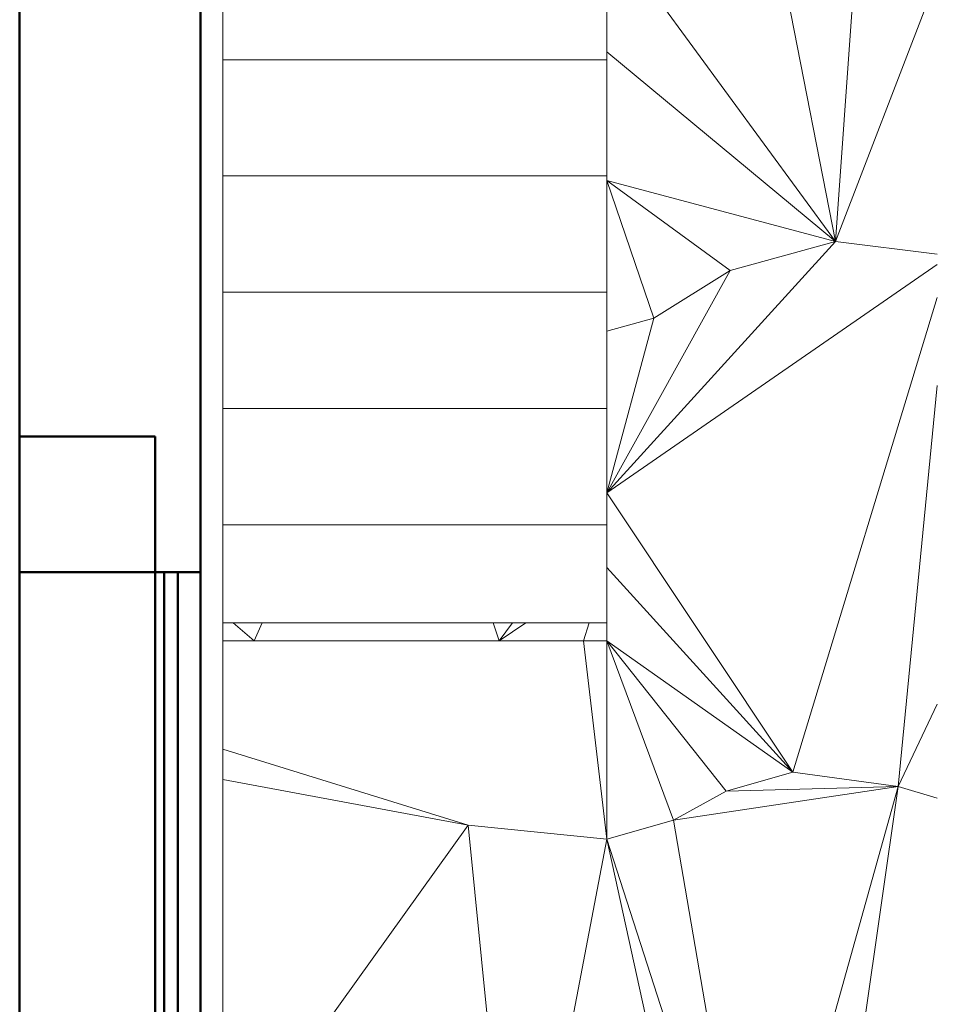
# Model space of a CAD drawing. Header units: millimetres. Extents: x 24644 to 52152, y 2709 to 38988.
# Tile 59 of 93: x 40303 to 42335, y 32711 to 34890. Entities that reach past the tile are written whole.
import ezdxf

# ---------------------------------------------------------------- set-up
doc = ezdxf.new("R2010")
doc.units = ezdxf.units.MM
for name, color, linetype, lineweight in [('A-COLS-____-MCUT', 52, 'Continuous', 50), ('A-COLS-____-OTLN', 52, 'Continuous', 20), ('A-GENM-____-MCUT', 13, 'Continuous', 50), ('A-GENM-____-OTLN', 13, 'Continuous', 20), ('A-PART-____-MCUT', 2, 'Continuous', 50), ('A-PART-____-OTLN', 2, 'Continuous', 20), ('A-WALL-____-MCUT', 113, 'Continuous', 50), ('A-WALL-____-OTLN', 113, 'Continuous', 20), ('L-SITE-____-OTLN', 91, 'Continuous', 20), ('S-STRS-____-OTLN', 31, 'Continuous', 20)]:
    doc.layers.add(name, color=color, linetype=linetype, lineweight=lineweight)

# ---------------------------------------------------------------- blocks, each defined once
blk = doc.blocks.new('Family - Site-608699-В_Этаж 01_Вентиляция')
at = {"layer": 'L-SITE-____-OTLN', "color": 9}
for p, q in [((42108.9, 34398.8), (41898.3, 35476.9)), ((42108.9, 34398.8), (42185.2, 35473.6)), ((42108.9, 34398.8), (41603.2, 35090.1)), ((42334.5, 34984.1), (42108.9, 34398.8)), ((42108.9, 34398.8), (41603.2, 34818.7)), ((41603.2, 34727.3), (41603.2, 34801.1)), ((41603.2, 34533.8), (41603.2, 34544)), ((41707.2, 34229.2), (41603.2, 34533.8)), ((41603.2, 34533.8), (42108.9, 34398.8)), ((41876.3, 34335.1), (41603.2, 34533.8)), ((42108.9, 34398.8), (41603.2, 33843.3)), ((41876.3, 34335.1), (42108.9, 34398.8)), ((42334.5, 34370.9), (42108.9, 34398.8)), ((42334.5, 34348), (41603.2, 33843.3)), ((41603.2, 33843.3), (41876.3, 34335.1)), ((41876.3, 34335.1), (41707.2, 34229.2)), ((41603.2, 34200.7), (41603.2, 34286.8)), ((42014.9, 33225), (42334.5, 34274.9)), ((41707.2, 34229.2), (41603.2, 34200.7)), ((41603.2, 33843.3), (41707.2, 34229.2)), ((42247.6, 33193.5), (42334.5, 34080.4)), ((41603.2, 33843.3), (41603.2, 34029.7)), ((42014.9, 33225), (41603.2, 33843.3)), ((41603.2, 33678), (41603.2, 33772.5)), ((42014.9, 33225), (41603.2, 33678)), ((40775.6, 33555.4), (40753.2, 33555.4)), ((40822.2, 33515.4), (40775.6, 33555.4)), ((40775.6, 33555.4), (40839.7, 33555.4)), ((40839.7, 33555.4), (40822.2, 33515.4)), ((40839.7, 33555.4), (41351, 33555.4)), ((41351, 33555.4), (41391.7, 33555.4)), ((41364.8, 33515.4), (41351, 33555.4)), ((41423.5, 33555.4), (41364.8, 33515.4)), ((41393.9, 33555.4), (41364.8, 33515.4)), ((41551.1, 33515.4), (41563.9, 33555.4)), ((41603.2, 33515.4), (41603.2, 33555.4)), ((40822.2, 33515.4), (40753.2, 33515.4)), ((41364.8, 33515.4), (40822.2, 33515.4)), ((41551.1, 33515.4), (41364.8, 33515.4)), ((41602.7, 33076.5), (41551.1, 33515.4)), ((41603.2, 33515.4), (41551.1, 33515.4)), ((41602.7, 33076.5), (41603.2, 33515.4)), ((41750.7, 33119), (41603.2, 33515.4)), ((41603.2, 33515.4), (42014.9, 33225)), ((41866.9, 33182.6), (41603.2, 33515.4)), ((42247.6, 33193.5), (42334.5, 33375.1)), ((41296, 33107.9), (40753.2, 33275.8)), ((41866.9, 33182.6), (42014.9, 33225)), ((42247.6, 33193.5), (42014.9, 33225)), ((41296, 33107.9), (40753.2, 33208.5)), ((41750.7, 33119), (42247.6, 33193.5)), ((41750.7, 33119), (41866.9, 33182.6)), ((42247.6, 33193.5), (41866.9, 33182.6)), ((41931.6, 32061.8), (42247.6, 33193.5)), ((42079.6, 32019.6), (42247.6, 33193.5)), ((42334.5, 33167.3), (42247.6, 33193.5)), ((41602.7, 33076.5), (41750.7, 33119)), ((41931.6, 32061.8), (41750.7, 33119)), ((40753.2, 32351.4), (41296, 33107.9)), ((41296, 33107.9), (41602.7, 33076.5)), ((41402.9, 32029.5), (41296, 33107.9)), ((41402.9, 32029.5), (41602.7, 33076.5)), ((41836.4, 32019.4), (41602.7, 33076.5)), ((41931.6, 32061.8), (41602.7, 33076.5))]:
    blk.add_line(p, q, dxfattribs=at)
blk = doc.blocks.new('Прямая форма - Masonry Block - Structural-608966-В_Этаж 01_Вентиляция')
at = {"layer": 'A-WALL-____-MCUT', "color": 253}
for p, q in [((1000, -100), (0, -100)), ((0, -100), (0, -400)), ((0, -400), (1000, -400))]:
    blk.add_line(p, q, dxfattribs=at)
blk = doc.blocks.new('Прямая форма - Gypsum Plasterboard - Waterproof-608967-В_Этаж 01_Вентиляция')
at = {"layer": 'A-WALL-____-MCUT', "color": 253}
for p, q in [((1000, 0), (0, 0)), ((0, 0), (0, -50)), ((0, -50), (1000, -50))]:
    blk.add_line(p, q, dxfattribs=at)
blk = doc.blocks.new('Прямая форма - Concrete - Structural-608968-В_Этаж 01_Вентиляция')
at = {"layer": 'A-WALL-____-MCUT', "color": 253}
for p, q in [((1000, -80), (0, -80)), ((0, -80), (0, -100)), ((0, -100), (1000, -100))]:
    blk.add_line(p, q, dxfattribs=at)
blk = doc.blocks.new('Прямая форма - Insulation - Thermal Break-608969-В_Этаж 01_Вентиляция')
at = {"layer": 'A-WALL-____-MCUT', "color": 253}
for p, q in [((1000, -50), (0, -50)), ((0, -50), (0, -80)), ((0, -80), (1000, -80))]:
    blk.add_line(p, q, dxfattribs=at)
blk = doc.blocks.new('Прямая форма - SW - 007-608970-В_Этаж 01_Вентиляция')
for name in ['Прямая форма - Gypsum Plasterboard - Waterproof-608967-В_Этаж 01_Вентиляция', 'Прямая форма - Insulation - Thermal Break-608969-В_Этаж 01_Вентиляция', 'Прямая форма - Concrete - Structural-608968-В_Этаж 01_Вентиляция', 'Прямая форма - Masonry Block - Structural-608966-В_Этаж 01_Вентиляция']:
    blk.add_blockref(name, (0, 0))
blk = doc.blocks.new('Family - Masonry Block - Structural-608972-В_Этаж 01_Вентиляция')
at = {"layer": 'A-PART-____-MCUT', "color": 253}
for p, q in [((1000, -100), (0, -100)), ((0, -100), (0, -400)), ((0, -400), (1000, -400))]:
    blk.add_line(p, q, dxfattribs=at)
blk = doc.blocks.new('Family - Gypsum Plasterboard - Waterproof-608974-В_Этаж 01_Вентиляция')
at = {"layer": 'A-PART-____-MCUT', "color": 253}
for p, q in [((1000, 0), (0, 0)), ((0, 0), (0, -50)), ((0, -50), (1000, -50))]:
    blk.add_line(p, q, dxfattribs=at)
blk = doc.blocks.new('Family - Concrete - Structural-608976-В_Этаж 01_Вентиляция')
at = {"layer": 'A-PART-____-MCUT', "color": 253}
for p, q in [((1000, -80), (0, -80)), ((0, -80), (0, -100)), ((0, -100), (1000, -100))]:
    blk.add_line(p, q, dxfattribs=at)
blk = doc.blocks.new('Family - Insulation - Thermal Break-608978-В_Этаж 01_Вентиляция')
at = {"layer": 'A-PART-____-MCUT', "color": 253}
for p, q in [((1000, -50), (0, -50)), ((0, -50), (0, -80)), ((0, -80), (1000, -80))]:
    blk.add_line(p, q, dxfattribs=at)
blk = doc.blocks.new('Прямая форма - V line-609324-В_Этаж 01_Вентиляция')
at = {"layer": 'A-WALL-____-MCUT', "color": 253}
for p, q in [((4619.9, 0), (3619.9, 0)), ((4919.9, 0), (4619.9, 0)), ((4919.9, -100), (4919.9, 0)), ((4619.9, -200), (4619.9, -100)), ((4619.9, -100), (4919.9, -100)), ((4619.9, -400), (4619.9, -200)), ((3619.9, -400), (4619.9, -400))]:
    blk.add_line(p, q, dxfattribs=at)
blk = doc.blocks.new('Прямая форма - SW - 003-609325-В_Этаж 01_Вентиляция')
blk.add_blockref('Прямая форма - V line-609324-В_Этаж 01_Вентиляция', (0, 0))
blk = doc.blocks.new('Прямая форма - V line-609701-В_Этаж 01_Вентиляция')
at = {"layer": 'A-COLS-____-MCUT', "color": 253}
for p, q in [((150, 150), (-150, 150)), ((-150, 150), (-150, -150)), ((150, -150), (150, 150)), ((-150, -150), (150, -150))]:
    blk.add_line(p, q, dxfattribs=at)
blk = doc.blocks.new('Прямая форма - CRE - 001-609702-В_Этаж 01_Вентиляция')
blk.add_blockref('Прямая форма - V line-609701-В_Этаж 01_Вентиляция', (0, 0))
blk = doc.blocks.new('Family - V line-609722-В_Этаж 01_Вентиляция')
at = {"layer": 'S-STRS-____-OTLN', "color": 9}
for p, q in [((-688.5, -40), (-900, -40)), ((-900, -40), (-900, -162.6)), ((-900, -257.1), (-50, -257.1)), ((-900, -327.9), (-900, -257.1)), ((-900, -685.3), (-900, -514.3)), ((-900, -514.3), (-50, -514.3)), ((-900, -1018.4), (-900, -771.4)), ((-900, -771.4), (-50, -771.4)), ((-900, -1212), (-900, -1028.6)), ((-900, -1028.6), (-50, -1028.6)), ((-900, -1397.1), (-900, -1285.7)), ((-900, -1285.7), (-50, -1285.7)), ((-900, -1800), (-900, -1542.9)), ((-900, -1542.9), (0, -1542.9)), ((0, -1542.9), (0, -1800)), ((-900, -1800), (0, -1800))]:
    blk.add_line(p, q, dxfattribs=at)
blk = doc.blocks.new('Family - Concrete - Structural-609723-В_Этаж 01_Вентиляция')
blk.add_blockref('Family - V line-609722-В_Этаж 01_Вентиляция', (0, 0))
blk = doc.blocks.new('Family - STAIR - 001-609724-В_Этаж 01_Вентиляция')
blk.add_blockref('Family - Concrete - Structural-609723-В_Этаж 01_Вентиляция', (0, 0))
blk = doc.blocks.new('Family - V line-609726-В_Этаж 01_Вентиляция')
at = {"layer": 'A-PART-____-OTLN', "color": 9}
for p, q in [((-688.5, -40), (-900, -40)), ((-900, -40), (-900, -162.6)), ((-900, -257.1), (-50, -257.1)), ((-900, -327.9), (-900, -257.1)), ((-900, -685.3), (-900, -514.3)), ((-900, -514.3), (-50, -514.3)), ((-900, -1018.4), (-900, -771.4)), ((-900, -771.4), (-50, -771.4)), ((-900, -1212), (-900, -1028.6)), ((-900, -1028.6), (-50, -1028.6)), ((-900, -1397.1), (-900, -1285.7)), ((-900, -1285.7), (-50, -1285.7)), ((-900, -1800), (-900, -1542.9)), ((-900, -1542.9), (0, -1542.9)), ((0, -1542.9), (0, -1800)), ((-900, -1800), (0, -1800))]:
    blk.add_line(p, q, dxfattribs=at)
blk = doc.blocks.new('Family - Concrete - Structural-609727-В_Этаж 01_Вентиляция')
blk.add_blockref('Family - V line-609726-В_Этаж 01_Вентиляция', (0, 0))
blk = doc.blocks.new('Прямая форма - V line-612828-В_Этаж 01_Вентиляция')
at = {"layer": 'A-GENM-____-MCUT', "lineweight": 9}
for p, q in [((40703.2, 34967.6), (40703.2, 33967.6)), ((40753.2, 33967.6), (40753.2, 34967.6)), ((40703.2, 33967.6), (40703.2, 33667.6)), ((40753.2, 33667.6), (40753.2, 33967.6)), ((40703.2, 33667.6), (40703.2, 32667.6)), ((40753.2, 32667.6), (40753.2, 33667.6))]:
    blk.add_line(p, q, dxfattribs=at)
blk = doc.blocks.new('Прямая форма - SLA - 004-612829-В_Этаж 01_Вентиляция')
blk.add_blockref('Прямая форма - V line-612828-В_Этаж 01_Вентиляция', (0, 0))
blk = doc.blocks.new('V line_ifc_RVT-1-В_Этаж 01_Вентиляция')
at = {"layer": 'A-COLS-____-OTLN', "color": 9, "lineweight": 20, "rotation": 180}
blk.add_blockref('Прямая форма - CRE - 001-609702-В_Этаж 01_Вентиляция', (40453.2, 33817.6), dxfattribs=at)
at = {"layer": 'A-GENM-____-OTLN', "color": 9, "lineweight": 20}
blk.add_blockref('Прямая форма - SLA - 004-612829-В_Этаж 01_Вентиляция', (0, 0), dxfattribs=at)
at = {"layer": 'A-PART-____-OTLN', "color": 9, "lineweight": 20}
for name, p, rotation in [('Family - Concrete - Structural-609727-В_Этаж 01_Вентиляция', (40703.2, 33515.4), 180), ('Family - Masonry Block - Structural-608972-В_Этаж 01_Вентиляция', (40703.2, 33667.6), 270), ('Family - Concrete - Structural-608976-В_Этаж 01_Вентиляция', (40703.2, 33667.6), 270), ('Family - Insulation - Thermal Break-608978-В_Этаж 01_Вентиляция', (40703.2, 33667.6), 270), ('Family - Gypsum Plasterboard - Waterproof-608974-В_Этаж 01_Вентиляция', (40703.2, 33667.6), 270)]:
    blk.add_blockref(name, p, dxfattribs=dict(at, rotation=rotation))
at = {"layer": 'A-WALL-____-OTLN', "color": 9, "lineweight": 20, "rotation": 270}
for name, p in [('Прямая форма - SW - 003-609325-В_Этаж 01_Вентиляция', (40703.2, 38587.6)), ('Прямая форма - SW - 007-608970-В_Этаж 01_Вентиляция', (40703.2, 33667.6))]:
    blk.add_blockref(name, p, dxfattribs=at)
at = {"layer": 'L-SITE-____-OTLN', "color": 9, "lineweight": 20}
blk.add_blockref('Family - Site-608699-В_Этаж 01_Вентиляция', (0, 0), dxfattribs=at)
at = {"layer": 'S-STRS-____-OTLN', "color": 9, "lineweight": 20, "rotation": 180}
blk.add_blockref('Family - STAIR - 001-609724-В_Этаж 01_Вентиляция', (40703.2, 33515.4), dxfattribs=at)

msp = doc.modelspace()

# ---------------------------------------------------------------- block references
at = {"lineweight": 9}
msp.add_blockref('V line_ifc_RVT-1-В_Этаж 01_Вентиляция', (0, 0), dxfattribs=at)

doc.saveas('drawing.dxf')
